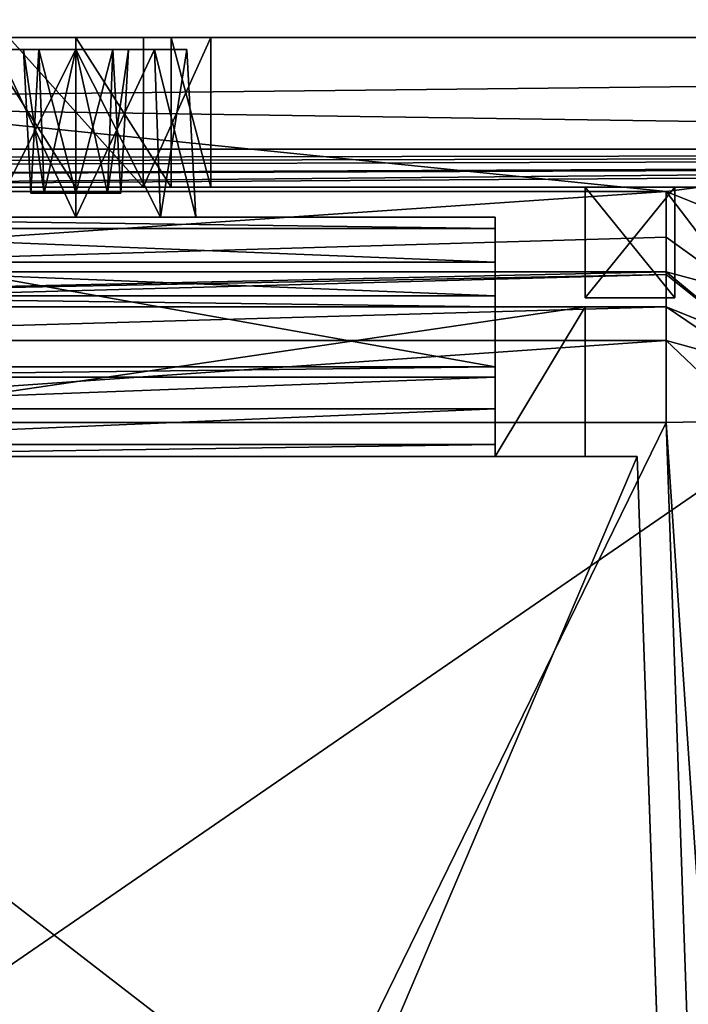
# Model space of a CAD drawing. Header units: millimetres. Extents: x -294 to 294, y -42 to 416.
# Tile 209 of 256: x -16 to -5, y 39 to 55. Entities that reach past the tile are written whole.
import ezdxf

# ---------------------------------------------------------------- set-up
doc = ezdxf.new("R2010")
doc.units = ezdxf.units.MM
doc.header["$LTSCALE"] = 65.185185
for name, color, linetype in [('13', 7, 'CONTINUOUS'), ('16', 7, 'CONTINUOUS'), ('2105', 7, 'CONTINUOUS'), ('2117', 7, 'CONTINUOUS'), ('2285', 7, 'CONTINUOUS'), ('2509', 7, 'CONTINUOUS'), ('2510', 7, 'CONTINUOUS'), ('2511', 7, 'CONTINUOUS'), ('2512', 7, 'CONTINUOUS'), ('2513', 7, 'CONTINUOUS'), ('2518', 7, 'CONTINUOUS'), ('2548', 7, 'CONTINUOUS'), ('2555', 7, 'CONTINUOUS'), ('2558', 7, 'CONTINUOUS'), ('2608', 7, 'CONTINUOUS'), ('2619', 7, 'CONTINUOUS'), ('2620', 7, 'CONTINUOUS'), ('2621', 7, 'CONTINUOUS'), ('2622', 7, 'CONTINUOUS'), ('2623', 7, 'CONTINUOUS'), ('2624', 7, 'CONTINUOUS'), ('2626', 7, 'CONTINUOUS'), ('2632', 7, 'CONTINUOUS'), ('2633', 7, 'CONTINUOUS'), ('2634', 7, 'CONTINUOUS'), ('2635', 7, 'CONTINUOUS'), ('2654', 7, 'CONTINUOUS'), ('2655', 7, 'CONTINUOUS'), ('2657', 7, 'CONTINUOUS'), ('2658', 7, 'CONTINUOUS'), ('2659', 7, 'CONTINUOUS'), ('2661', 7, 'CONTINUOUS'), ('2662', 7, 'CONTINUOUS'), ('2663', 7, 'CONTINUOUS'), ('2664', 7, 'CONTINUOUS'), ('2665', 7, 'CONTINUOUS'), ('2666', 7, 'CONTINUOUS'), ('2667', 7, 'CONTINUOUS'), ('2681', 7, 'CONTINUOUS'), ('2688', 7, 'CONTINUOUS'), ('2689', 7, 'CONTINUOUS'), ('2696', 7, 'CONTINUOUS'), ('2697', 7, 'CONTINUOUS'), ('2698', 7, 'CONTINUOUS'), ('2699', 7, 'CONTINUOUS'), ('2702', 7, 'CONTINUOUS'), ('2703', 7, 'CONTINUOUS'), ('2704', 7, 'CONTINUOUS'), ('2705', 7, 'CONTINUOUS'), ('2706', 7, 'CONTINUOUS'), ('2707', 7, 'CONTINUOUS'), ('2708', 7, 'CONTINUOUS'), ('2709', 7, 'CONTINUOUS'), ('2711', 7, 'CONTINUOUS'), ('2712', 7, 'CONTINUOUS'), ('2713', 7, 'CONTINUOUS'), ('2714', 7, 'CONTINUOUS'), ('2715', 7, 'CONTINUOUS'), ('2716', 7, 'CONTINUOUS'), ('2717', 7, 'CONTINUOUS'), ('3649', 7, 'CONTINUOUS'), ('3888', 7, 'CONTINUOUS'), ('3900', 7, 'CONTINUOUS')]:
    doc.layers.add(name, color=color, linetype=linetype)

msp = doc.modelspace()

# ---------------------------------------------------------------- linework, layer by layer
at = {"layer": '13', "color": 250, "linetype": 'Continuous', "true_color": 0x404040}
for points in [[(252, -16, -447), (-252, -16, -447), (252, 68, -447), (252, -16, -447)], [(-252, -16, -447), (-252, 68, -447), (252, 68, -447), (-252, -16, -447)]]:
    msp.add_3dface(points, dxfattribs=at)
at = {"layer": '16', "color": 250, "linetype": 'Continuous', "true_color": 0x404040}
for points in [[(-252, 68.009, -431.591), (-252, 0.991, -431.006), (252, 0.991, -431.006), (-252, 68.009, -431.591)], [(252, 68.009, -431.591), (-252, 68.009, -431.591), (252, 0.991, -431.006), (252, 68.009, -431.591)]]:
    msp.add_3dface(points, dxfattribs=at)
at = {"layer": '2105', "linetype": 'Continuous'}
for points in [[(5.291, 15, -130.112), (-3.963, 280, -143.25), (-5.603, 326.953, -150.184), (5.291, 15, -130.112)], [(-5.603, 326.953, -27.316), (-3.963, 280, -34.25), (5.291, 15, -60.483), (-5.603, 326.953, -27.316)], [(5.291, 15, -47.388), (-5.603, 326.953, -27.316), (5.291, 15, -60.483), (5.291, 15, -47.388)]]:
    msp.add_3dface(points, dxfattribs=at)
at = {"layer": '2117', "linetype": 'Continuous'}
for points in [[(-5.603, 326.953, -27.316), (5.291, 15, -47.388), (8.382, 15, -35.832), (-5.603, 326.953, -27.316)], [(-4.553, 326.934, -22.008), (-5.603, 326.953, -27.316), (8.382, 15, -35.832), (-4.553, 326.934, -22.008)]]:
    msp.add_3dface(points, dxfattribs=at)
at = {"layer": '2285', "linetype": 'Continuous'}
msp.add_3dface([(5.291, 15, -130.112), (-5.603, 326.953, -150.184), (-4.552, 326.934, -155.495), (5.291, 15, -130.112)], dxfattribs=at)
at = {"layer": '2509', "linetype": 'Continuous'}
for points in [[(-31.53, 52.5, -24), (-28.101, 52.5, -30.444), (1.53, 52.5, -24), (-31.53, 52.5, -24)], [(-28.101, 52.5, -30.444), (-26.915, 52.5, -37.651), (-1.899, 52.5, -30.444), (-28.101, 52.5, -30.444)], [(1.53, 52.5, -24), (-28.101, 52.5, -30.444), (-1.899, 52.5, -30.444), (1.53, 52.5, -24)], [(-3.055, 52.5, -310.5), (-3.077, 52.5, -309.924), (-26.945, 52.5, -310.5), (-3.055, 52.5, -310.5)], [(-26.945, 52.5, -310.5), (-3.077, 52.5, -309.924), (-26.923, 52.5, -309.924), (-26.945, 52.5, -310.5)], [(-3.085, 52.5, -309.349), (-26.915, 52.5, -309.349), (-26.923, 52.5, -309.924), (-3.085, 52.5, -309.349)], [(-3.077, 52.5, -309.924), (-3.085, 52.5, -309.349), (-26.923, 52.5, -309.924), (-3.077, 52.5, -309.924)], [(-26.915, 52.5, -37.651), (-3.085, 52.5, -37.651), (-1.899, 52.5, -30.444), (-26.915, 52.5, -37.651)], [(-3.085, 52.5, -37.651), (-26.915, 52.5, -37.651), (-25, 52.5, -172), (-3.085, 52.5, -37.651)], [(-26.915, 52.5, -309.349), (-3.085, 52.5, -309.349), (-5, 52.5, -308), (-26.915, 52.5, -309.349)], [(-15, 52.5, -308.5), (-26.915, 52.5, -309.349), (-5, 52.5, -308), (-15, 52.5, -308.5)], [(-26.915, 52.5, -309.349), (-15, 52.5, -308.5), (-23.5, 52.5, -308), (-26.915, 52.5, -309.349)], [(-16.127, 52.5, -168.803), (-3.085, 52.5, -37.651), (-25, 52.5, -172), (-16.127, 52.5, -168.803)], [(-15, 52.5, -308.5), (-16.591, 52.5, -307.841), (-23.5, 52.5, -308), (-15, 52.5, -308.5)], [(-13.879, 52.5, -168.799), (-3.085, 52.5, -37.651), (-16.127, 52.5, -168.803), (-13.879, 52.5, -168.799)], [(-13.409, 52.5, -307.841), (-15, 52.5, -308.5), (-6.5, 52.5, -308), (-13.409, 52.5, -307.841)], [(-6.5, 52.5, -308), (-15, 52.5, -308.5), (-5, 52.5, -308), (-6.5, 52.5, -308)], [(-12.75, 52.5, -170.75), (-3.085, 52.5, -37.651), (-13.879, 52.5, -168.799), (-12.75, 52.5, -170.75)], [(-12.75, 52.5, -306.25), (-13.409, 52.5, -307.841), (-6.5, 52.5, -293), (-12.75, 52.5, -306.25)], [(-6.5, 52.5, -293), (-13.409, 52.5, -307.841), (-6.5, 52.5, -308), (-6.5, 52.5, -293)], [(-3.085, 52.5, -37.651), (-12.75, 52.5, -170.75), (-6.5, 52.5, -172), (-3.085, 52.5, -37.651)], [(-12.75, 52.5, -170.75), (-12.75, 52.5, -306.25), (-6.5, 52.5, -172), (-12.75, 52.5, -170.75)], [(-6.5, 52.5, -172), (-12.75, 52.5, -306.25), (-6.5, 52.5, -187), (-6.5, 52.5, -172)], [(-6.5, 52.5, -187), (-12.75, 52.5, -306.25), (-5, 52.5, -187), (-6.5, 52.5, -187)], [(-5, 52.5, -187), (-12.75, 52.5, -306.25), (-6.5, 52.5, -293), (-5, 52.5, -187)], [(-3.085, 52.5, -37.651), (-6.5, 52.5, -172), (-5, 52.5, -172), (-3.085, 52.5, -37.651)], [(-5, 52.5, -187), (-6.5, 52.5, -293), (-5, 52.5, -293), (-5, 52.5, -187)], [(-3.085, 52.5, -309.349), (-3.085, 52.5, -37.651), (-5, 52.5, -308), (-3.085, 52.5, -309.349)], [(-5, 52.5, -187), (-3.085, 52.5, -37.651), (-5, 52.5, -172), (-5, 52.5, -187)], [(-3.085, 52.5, -37.651), (-5, 52.5, -187), (-5, 52.5, -293), (-3.085, 52.5, -37.651)], [(-5, 52.5, -308), (-3.085, 52.5, -37.651), (-5, 52.5, -293), (-5, 52.5, -308)]]:
    msp.add_3dface(points, dxfattribs=at)
at = {"layer": '2510', "linetype": 'Continuous'}
for points in [[(-100.182, 52.5), (-40.316, 52.5, -17.081), (2.783, 52.5, -22.5), (-100.182, 52.5)], [(70.182, 52.5), (-100.182, 52.5), (70.182, 52.5, -15.165), (70.182, 52.5)], [(70.182, 52.5, -15.165), (-100.182, 52.5), (19.401, 52.5, -15.165), (70.182, 52.5, -15.165)], [(19.401, 52.5, -15.165), (-100.182, 52.5), (10.316, 52.5, -17.081), (19.401, 52.5, -15.165)], [(10.316, 52.5, -17.081), (-100.182, 52.5), (2.783, 52.5, -22.5), (10.316, 52.5, -17.081)], [(-40.316, 52.5, -17.081), (-32.783, 52.5, -22.5), (2.783, 52.5, -22.5), (-40.316, 52.5, -17.081)]]:
    msp.add_3dface(points, dxfattribs=at)
at = {"layer": '2511', "linetype": 'Continuous'}
for points in [[(-16.591, 52.5, -307.841), (-15, 52.5, -308.5), (-16.591, 55, -307.841), (-16.591, 52.5, -307.841)], [(-16.591, 55, -307.841), (-15, 52.5, -308.5), (-15, 55, -308.5), (-16.591, 55, -307.841)], [(-15, 52.5, -308.5), (-13.409, 52.5, -307.841), (-15, 55, -308.5), (-15, 52.5, -308.5)], [(-15, 55, -308.5), (-13.409, 52.5, -307.841), (-13.409, 55, -307.841), (-15, 55, -308.5)], [(-13.409, 52.5, -307.841), (-12.75, 52.5, -306.25), (-13.409, 55, -307.841), (-13.409, 52.5, -307.841)], [(-12.75, 52.5, -306.25), (-12.75, 55, -306.25), (-13.409, 55, -307.841), (-12.75, 52.5, -306.25)]]:
    msp.add_3dface(points, dxfattribs=at)
at = {"layer": '2512', "linetype": 'Continuous'}
for points in [[(-12.75, 52.5, -306.25), (-12.75, 52.5, -170.75), (-12.75, 55, -306.25), (-12.75, 52.5, -306.25)], [(-12.75, 55, -306.25), (-12.75, 52.5, -170.75), (-12.75, 55, -170.75), (-12.75, 55, -306.25)]]:
    msp.add_3dface(points, dxfattribs=at)
at = {"layer": '2513', "linetype": 'Continuous'}
for points in [[(-100.182, 55, -347), (-100.182, 55, -332.318), (70.182, 55, -347), (-100.182, 55, -347)], [(70.182, 55, -347), (-100.182, 55, -332.318), (-49.418, 55, -332.318), (70.182, 55, -347)], [(70.182, 55, -14.682), (19.418, 55, -14.682), (-100.182, 55), (70.182, 55, -14.682)], [(-100.182, 55), (19.418, 55, -14.682), (-49.418, 55, -14.682), (-100.182, 55)], [(70.182, 55), (70.182, 55, -14.682), (-100.182, 55), (70.182, 55)], [(19.418, 55, -332.318), (70.182, 55, -347), (-49.418, 55, -332.318), (19.418, 55, -332.318)], [(-37.927, 55, -329.241), (19.418, 55, -332.318), (-49.418, 55, -332.318), (-37.927, 55, -329.241)], [(19.418, 55, -14.682), (7.927, 55, -17.759), (-49.418, 55, -14.682), (19.418, 55, -14.682)], [(-49.418, 55, -14.682), (7.927, 55, -17.759), (-37.926, 55, -17.759), (-49.418, 55, -14.682)], [(7.926, 55, -329.241), (19.418, 55, -332.318), (-37.927, 55, -329.241), (7.926, 55, -329.241)], [(-29.509, 55, -320.824), (7.926, 55, -329.241), (-37.927, 55, -329.241), (-29.509, 55, -320.824)], [(7.927, 55, -17.759), (-0.491, 55, -26.176), (-37.926, 55, -17.759), (7.927, 55, -17.759)], [(-37.926, 55, -17.759), (-0.491, 55, -26.176), (-29.509, 55, -26.177), (-37.926, 55, -17.759)], [(-0.491, 55, -320.823), (7.926, 55, -329.241), (-29.509, 55, -320.824), (-0.491, 55, -320.823)], [(-26.432, 55, -309.332), (-0.491, 55, -320.823), (-29.509, 55, -320.824), (-26.432, 55, -309.332)], [(-0.491, 55, -26.176), (-3.568, 55, -37.668), (-29.509, 55, -26.177), (-0.491, 55, -26.176)], [(-29.509, 55, -26.177), (-3.568, 55, -37.668), (-26.432, 55, -37.668), (-29.509, 55, -26.177)], [(-16.591, 55, -307.841), (-15, 55, -308.5), (-26.432, 55, -309.332), (-16.591, 55, -307.841)], [(-15, 55, -308.5), (-3.568, 55, -309.332), (-26.432, 55, -309.332), (-15, 55, -308.5)], [(-3.568, 55, -37.668), (-12.75, 55, -170.75), (-26.432, 55, -37.668), (-3.568, 55, -37.668)], [(-26.432, 55, -37.668), (-12.75, 55, -170.75), (-13.873, 55, -168.803), (-26.432, 55, -37.668)], [(-3.568, 55, -309.332), (-0.491, 55, -320.823), (-26.432, 55, -309.332), (-3.568, 55, -309.332)], [(-16.121, 55, -168.799), (-26.432, 55, -37.668), (-13.873, 55, -168.803), (-16.121, 55, -168.799)], [(-15, 55, -308.5), (-13.409, 55, -307.841), (-3.568, 55, -309.332), (-15, 55, -308.5)], [(-13.409, 55, -307.841), (-12.75, 55, -306.25), (-3.568, 55, -309.332), (-13.409, 55, -307.841)], [(-12.75, 55, -306.25), (-12.75, 55, -170.75), (-3.568, 55, -309.332), (-12.75, 55, -306.25)], [(-3.568, 55, -309.332), (-12.75, 55, -170.75), (-3.568, 55, -37.668), (-3.568, 55, -309.332)]]:
    msp.add_3dface(points, dxfattribs=at)
at = {"layer": '2518', "linetype": 'Continuous'}
for points in [[(-100.182, 55, -347), (70.182, 55, -347), (-100.182, 53.137, -347), (-100.182, 55, -347)], [(-100.182, 53.137, -347), (70.182, 55, -347), (70.182, 53.137, -347), (-100.182, 53.137, -347)]]:
    msp.add_3dface(points, dxfattribs=at)
at = {"layer": '2548', "linetype": 'Continuous'}
for points in [[(-100.182, 52.5), (70.182, 52.5), (-100.182, 55), (-100.182, 52.5)], [(70.182, 52.5), (70.182, 55), (-100.182, 55), (70.182, 52.5)]]:
    msp.add_3dface(points, dxfattribs=at)
at = {"layer": '2555', "linetype": 'Continuous'}
for points in [[(-31.53, 52.5, -24), (4.142, 24.916, -23.037), (-34.146, 24.889, -23.036), (-31.53, 52.5, -24)], [(-31.53, 52.5, -24), (1.53, 52.5, -24), (4.142, 24.916, -23.037), (-31.53, 52.5, -24)]]:
    msp.add_3dface(points, dxfattribs=at)
at = {"layer": '2558', "linetype": 'Continuous'}
for points in [[(2.783, 52.5, -22.5), (-32.783, 52.5, -22.5), (-35.599, 26.068, -21.577), (2.783, 52.5, -22.5)], [(5.6, 26.059, -21.577), (2.783, 52.5, -22.5), (-35.599, 26.068, -21.577), (5.6, 26.059, -21.577)]]:
    msp.add_3dface(points, dxfattribs=at)
at = {"layer": '2608', "linetype": 'Continuous'}
for points in [[(-100.182, 53.137, -347), (70.182, 53.137, -347), (-100.182, 52.873, -331.848), (-100.182, 53.137, -347)], [(70.182, 53.137, -347), (-49.388, 52.873, -331.848), (-100.182, 52.873, -331.848), (70.182, 53.137, -347)], [(70.182, 53.137, -347), (-38.48, 52.823, -329.024), (-49.388, 52.873, -331.848), (70.182, 53.137, -347)], [(70.182, 53.137, -347), (-30.317, 52.688, -321.262), (-38.48, 52.823, -329.024), (70.182, 53.137, -347)], [(70.182, 53.137, -347), (8.478, 52.823, -329.023), (-30.317, 52.688, -321.262), (70.182, 53.137, -347)], [(8.478, 52.823, -329.023), (-26.945, 52.5, -310.5), (-30.317, 52.688, -321.262), (8.478, 52.823, -329.023)], [(8.478, 52.823, -329.023), (0.316, 52.688, -321.26), (-26.945, 52.5, -310.5), (8.478, 52.823, -329.023)], [(0.316, 52.688, -321.26), (-3.055, 52.5, -310.5), (-26.945, 52.5, -310.5), (0.316, 52.688, -321.26)]]:
    msp.add_3dface(points, dxfattribs=at)
at = {"layer": '2619', "linetype": 'Continuous'}
for points in [[(-13.879, 52.5, -168.799), (-16.127, 52.5, -168.803), (-16.121, 55, -168.799), (-13.879, 52.5, -168.799)], [(-13.879, 52.5, -168.799), (-16.121, 55, -168.799), (-13.873, 55, -168.803), (-13.879, 52.5, -168.799)], [(-12.75, 52.5, -170.75), (-13.879, 52.5, -168.799), (-12.75, 55, -170.75), (-12.75, 52.5, -170.75)], [(-12.75, 55, -170.75), (-13.879, 52.5, -168.799), (-13.873, 55, -168.803), (-12.75, 55, -170.75)]]:
    msp.add_3dface(points, dxfattribs=at)
at = {"layer": '2620', "linetype": 'Continuous'}
for points in [[(-5, 52.5, -172), (-6.5, 52.5, -172), (-6.5, 50.65, -172), (-5, 52.5, -172)], [(-5, 50.65, -172), (-5, 52.5, -172), (-6.5, 50.65, -172), (-5, 50.65, -172)]]:
    msp.add_3dface(points, dxfattribs=at)
at = {"layer": '2621', "linetype": 'Continuous'}
for points in [[(-5, 52.5, -187), (-5, 52.5, -172), (-5, 50.65, -187), (-5, 52.5, -187)], [(-5, 52.5, -172), (-5, 50.65, -172), (-5, 50.65, -187), (-5, 52.5, -172)]]:
    msp.add_3dface(points, dxfattribs=at)
at = {"layer": '2622', "linetype": 'Continuous'}
for points in [[(-6.5, 52.5, -187), (-5, 52.5, -187), (-5, 50.65, -187), (-6.5, 52.5, -187)], [(-6.5, 52.5, -187), (-5, 50.65, -187), (-6.5, 50.65, -187), (-6.5, 52.5, -187)]]:
    msp.add_3dface(points, dxfattribs=at)
at = {"layer": '2623', "linetype": 'Continuous'}
for points in [[(-6.5, 52.5, -172), (-6.5, 52.5, -187), (-6.5, 50.65, -172), (-6.5, 52.5, -172)], [(-6.5, 50.65, -172), (-6.5, 52.5, -187), (-6.5, 50.65, -187), (-6.5, 50.65, -172)]]:
    msp.add_3dface(points, dxfattribs=at)
at = {"layer": '2624', "linetype": 'Continuous'}
for points in [[(-5, 50.65, -172), (-6.5, 50.65, -172), (-6.5, 50.65, -187), (-5, 50.65, -172)], [(-5, 50.65, -187), (-5, 50.65, -172), (-6.5, 50.65, -187), (-5, 50.65, -187)]]:
    msp.add_3dface(points, dxfattribs=at)
at = {"layer": '2626', "linetype": 'Continuous'}
for points in [[(-5, 50.65, -293), (-6.5, 50.65, -293), (-6.5, 50.65, -308), (-5, 50.65, -293)], [(-5, 50.65, -308), (-5, 50.65, -293), (-6.5, 50.65, -308), (-5, 50.65, -308)]]:
    msp.add_3dface(points, dxfattribs=at)
at = {"layer": '2632', "linetype": 'Continuous'}
for points in [[(-5, 52.5, -293), (-6.5, 52.5, -293), (-6.5, 50.65, -293), (-5, 52.5, -293)], [(-5, 52.5, -293), (-6.5, 50.65, -293), (-5, 50.65, -293), (-5, 52.5, -293)]]:
    msp.add_3dface(points, dxfattribs=at)
at = {"layer": '2633', "linetype": 'Continuous'}
for points in [[(-5, 52.5, -308), (-5, 52.5, -293), (-5, 50.65, -308), (-5, 52.5, -308)], [(-5, 52.5, -293), (-5, 50.65, -293), (-5, 50.65, -308), (-5, 52.5, -293)]]:
    msp.add_3dface(points, dxfattribs=at)
at = {"layer": '2634', "linetype": 'Continuous'}
for points in [[(-6.5, 52.5, -308), (-5, 52.5, -308), (-5, 50.65, -308), (-6.5, 52.5, -308)], [(-6.5, 52.5, -308), (-5, 50.65, -308), (-6.5, 50.65, -308), (-6.5, 52.5, -308)]]:
    msp.add_3dface(points, dxfattribs=at)
at = {"layer": '2635', "linetype": 'Continuous'}
for points in [[(-6.5, 52.5, -293), (-6.5, 52.5, -308), (-6.5, 50.65, -293), (-6.5, 52.5, -293)], [(-6.5, 50.65, -293), (-6.5, 52.5, -308), (-6.5, 50.65, -308), (-6.5, 50.65, -293)]]:
    msp.add_3dface(points, dxfattribs=at)
at = {"layer": '2654', "linetype": 'Continuous'}
for points in [[(-3.953, 0, -417.176), (-4.133, 5.15, -416.4), (-5.629, 48, -415.5), (-3.953, 0, -417.176)], [(-4.133, 5.15, -416.4), (-4.133, 5.15, -96.681), (-5.629, 48, -415.5), (-4.133, 5.15, -416.4)], [(-5.629, 48, -415.5), (-4.133, 5.15, -96.681), (-5.629, 48, -98.178), (-5.629, 48, -415.5)]]:
    msp.add_3dface(points, dxfattribs=at)
at = {"layer": '2655', "linetype": 'Continuous'}
for points in [[(-26.047, 0, -417.176), (-3.953, 0, -417.176), (-5.629, 48, -415.5), (-26.047, 0, -417.176)], [(-26.047, 0, -417.176), (-5.629, 48, -415.5), (-24.371, 48, -415.5), (-26.047, 0, -417.176)]]:
    msp.add_3dface(points, dxfattribs=at)
at = {"layer": '2657', "linetype": 'Continuous'}
for points in [[(-4.133, 5.15, -96.681), (-25.867, 5.15, -96.681), (-24.371, 48, -98.178), (-4.133, 5.15, -96.681)], [(-5.629, 48, -98.178), (-4.133, 5.15, -96.681), (-24.371, 48, -98.178), (-5.629, 48, -98.178)]]:
    msp.add_3dface(points, dxfattribs=at)
at = {"layer": '2658', "linetype": 'Continuous'}
for points in [[(-24.371, 48, -415.5), (-5.629, 48, -415.5), (-6.5, 48, -271), (-24.371, 48, -415.5)], [(-5.629, 48, -98.178), (-24.371, 48, -98.178), (-23.5, 48, -236), (-5.629, 48, -98.178)], [(-8, 48, -271), (-24.371, 48, -415.5), (-6.5, 48, -271), (-8, 48, -271)], [(-24.371, 48, -415.5), (-8, 48, -271), (-22, 48, -271), (-24.371, 48, -415.5)], [(-6.5, 48, -236), (-5.629, 48, -98.178), (-23.5, 48, -236), (-6.5, 48, -236)], [(-8, 48, -271), (-8, 48, -267.5), (-22, 48, -271), (-8, 48, -271)], [(-22, 48, -271), (-8, 48, -267.5), (-22, 48, -267.5), (-22, 48, -271)], [(-5.629, 48, -415.5), (-5.629, 48, -98.178), (-6.5, 48, -271), (-5.629, 48, -415.5)], [(-6.5, 48, -271), (-5.629, 48, -98.178), (-6.5, 48, -236), (-6.5, 48, -271)]]:
    msp.add_3dface(points, dxfattribs=at)
at = {"layer": '2659', "linetype": 'Continuous'}
for points in [[(-22, 48.8, -259.505), (-22, 48.2, -263.483), (-8, 48.8, -259.505), (-22, 48.8, -259.505)], [(-8, 48.8, -259.505), (-22, 48.2, -263.483), (-8, 48.2, -263.483), (-8, 48.8, -259.505)], [(-22, 48, -267.5), (-8, 48, -267.5), (-8, 48.2, -263.483), (-22, 48, -267.5)], [(-22, 48.2, -263.483), (-22, 48, -267.5), (-8, 48.2, -263.483), (-22, 48.2, -263.483)]]:
    msp.add_3dface(points, dxfattribs=at)
at = {"layer": '2661', "linetype": 'Continuous'}
for points in [[(-8, 52, -252.5), (-22, 52, -252.5), (-16.414, 52, -247.914), (-8, 52, -252.5)], [(-22, 52, -237.5), (-8, 52, -237.5), (-15, 52, -238.5), (-22, 52, -237.5)], [(-16.414, 52, -239.086), (-22, 52, -237.5), (-15, 52, -238.5), (-16.414, 52, -239.086)], [(-15, 52, -248.5), (-8, 52, -252.5), (-16.414, 52, -247.914), (-15, 52, -248.5)], [(-15, 52, -238.5), (-8, 52, -237.5), (-13.586, 52, -239.086), (-15, 52, -238.5)], [(-13.586, 52, -247.914), (-8, 52, -252.5), (-15, 52, -248.5), (-13.586, 52, -247.914)], [(-8, 52, -237.5), (-8, 52, -252.5), (-13.586, 52, -239.086), (-8, 52, -237.5)], [(-8, 52, -252.5), (-13, 52, -240.5), (-13.586, 52, -239.086), (-8, 52, -252.5)], [(-13, 52, -246.5), (-8, 52, -252.5), (-13.586, 52, -247.914), (-13, 52, -246.5)], [(-13, 52, -240.5), (-8, 52, -252.5), (-13, 52, -246.5), (-13, 52, -240.5)]]:
    msp.add_3dface(points, dxfattribs=at)
at = {"layer": '2662', "linetype": 'Continuous'}
for points in [[(-8, 52, -252.5), (-8, 52, -237.5), (-8, 49.5, -252.5), (-8, 52, -252.5)], [(-8, 49.5, -252.5), (-8, 52, -237.5), (-8, 49.5, -237.5), (-8, 49.5, -252.5)], [(-8, 51.812, -256.269), (-8, 52, -252.5), (-8, 49.324, -256.02), (-8, 51.812, -256.269)], [(-8, 49.324, -256.02), (-8, 52, -252.5), (-8, 49.5, -252.5), (-8, 49.324, -256.02)], [(-8, 51.812, -256.269), (-8, 48.8, -259.505), (-8, 51.25, -260), (-8, 51.812, -256.269)], [(-8, 48.8, -259.505), (-8, 51.812, -256.269), (-8, 49.324, -256.02), (-8, 48.8, -259.505)], [(-8, 48.8, -259.505), (-8, 48.2, -263.483), (-8, 51.25, -260), (-8, 48.8, -259.505)], [(-8, 51.25, -260), (-8, 48.2, -263.483), (-8, 50.688, -263.731), (-8, 51.25, -260)], [(-8, 48.2, -263.483), (-8, 48, -267.5), (-8, 50.688, -263.731), (-8, 48.2, -263.483)], [(-8, 50.688, -263.731), (-8, 48, -267.5), (-8, 50.5, -267.5), (-8, 50.688, -263.731)], [(-8, 48, -267.5), (-8, 48, -271), (-8, 50.5, -267.5), (-8, 48, -267.5)], [(-8, 50.5, -267.5), (-8, 48, -271), (-8, 50.5, -271), (-8, 50.5, -267.5)]]:
    msp.add_3dface(points, dxfattribs=at)
at = {"layer": '2663', "linetype": 'Continuous'}
for points in [[(-22, 51.812, -256.269), (-22, 52, -252.5), (-8, 51.812, -256.269), (-22, 51.812, -256.269)], [(-22, 52, -252.5), (-8, 52, -252.5), (-8, 51.812, -256.269), (-22, 52, -252.5)], [(-22, 51.25, -260), (-22, 51.812, -256.269), (-8, 51.25, -260), (-22, 51.25, -260)], [(-22, 51.812, -256.269), (-8, 51.812, -256.269), (-8, 51.25, -260), (-22, 51.812, -256.269)]]:
    msp.add_3dface(points, dxfattribs=at)
at = {"layer": '2664', "linetype": 'Continuous'}
for points in [[(-22, 50.688, -263.731), (-22, 51.25, -260), (-8, 50.688, -263.731), (-22, 50.688, -263.731)], [(-22, 51.25, -260), (-8, 51.25, -260), (-8, 50.688, -263.731), (-22, 51.25, -260)], [(-22, 50.5, -267.5), (-22, 50.688, -263.731), (-8, 50.5, -267.5), (-22, 50.5, -267.5)], [(-22, 50.688, -263.731), (-8, 50.688, -263.731), (-8, 50.5, -267.5), (-22, 50.688, -263.731)]]:
    msp.add_3dface(points, dxfattribs=at)
at = {"layer": '2665', "linetype": 'Continuous'}
for points in [[(-5.147, 50.5, -416.832), (-24.853, 50.5, -416.832), (-23.5, 50.5, -271), (-5.147, 50.5, -416.832)], [(-24.853, 50.5, -97.695), (-5.147, 50.5, -97.695), (-6.5, 50.5, -236), (-24.853, 50.5, -97.695)], [(-23.5, 50.5, -236), (-24.853, 50.5, -97.695), (-6.5, 50.5, -236), (-23.5, 50.5, -236)], [(-22, 50.5, -271), (-5.147, 50.5, -416.832), (-23.5, 50.5, -271), (-22, 50.5, -271)], [(-22, 50.5, -271), (-22, 50.5, -267.5), (-8, 50.5, -271), (-22, 50.5, -271)], [(-22, 50.5, -271), (-8, 50.5, -271), (-5.147, 50.5, -416.832), (-22, 50.5, -271)], [(-22, 50.5, -267.5), (-8, 50.5, -267.5), (-8, 50.5, -271), (-22, 50.5, -267.5)], [(-5.147, 50.5, -416.832), (-8, 50.5, -271), (-6.5, 50.5, -271), (-5.147, 50.5, -416.832)], [(-5.147, 50.5, -97.695), (-5.147, 50.5, -416.832), (-6.5, 50.5, -236), (-5.147, 50.5, -97.695)], [(-6.5, 50.5, -236), (-5.147, 50.5, -416.832), (-6.5, 50.5, -271), (-6.5, 50.5, -236)]]:
    msp.add_3dface(points, dxfattribs=at)
at = {"layer": '2666', "linetype": 'Continuous'}
for points in [[(-5.147, 52.43, -418.831), (-24.853, 52.43, -418.831), (-24.853, 51.085, -418.245), (-5.147, 52.43, -418.831)], [(-5.147, 51.665, -418.65), (-5.147, 52.43, -418.831), (-24.853, 51.085, -418.245), (-5.147, 51.665, -418.65)], [(-5.147, 51.084, -418.244), (-5.147, 51.665, -418.65), (-24.853, 51.085, -418.245), (-5.147, 51.084, -418.244)], [(-24.853, 50.654, -417.603), (-5.147, 51.084, -418.244), (-24.853, 51.085, -418.245), (-24.853, 50.654, -417.603)], [(-5.147, 51.042, -418.201), (-5.147, 51.084, -418.244), (-24.853, 50.654, -417.603), (-5.147, 51.042, -418.201)], [(-24.853, 50.5, -416.832), (-5.147, 50.5, -416.832), (-5.147, 51.042, -418.201), (-24.853, 50.5, -416.832)], [(-24.853, 50.5, -416.832), (-5.147, 51.042, -418.201), (-24.853, 50.654, -417.603), (-24.853, 50.5, -416.832)]]:
    msp.add_3dface(points, dxfattribs=at)
at = {"layer": '2667', "linetype": 'Continuous'}
for points in [[(-24.853, 52.43, -418.831), (-5.147, 52.43, -418.831), (-99.833, 62.105, -419.169), (-24.853, 52.43, -418.831)], [(-99.833, 62.105, -419.169), (-5.147, 52.43, -418.831), (69.833, 62.105, -419.169), (-99.833, 62.105, -419.169)], [(69.833, 62.105, -419.169), (-5.147, 52.43, -418.831), (-2.367, 51.307, -418.792), (69.833, 62.105, -419.169)]]:
    msp.add_3dface(points, dxfattribs=at)
at = {"layer": '2681', "linetype": 'Continuous'}
for points in [[(70.206, 62.386, -421.68), (-102.411, 2.5, -419.589), (69.833, 62.537, -421.685), (70.206, 62.386, -421.68)], [(69.833, 62.537, -421.685), (-102.411, 2.5, -419.589), (-99.833, 62.537, -421.685), (69.833, 62.537, -421.685)], [(70.369, 62.019, -421.667), (-102.411, 2.5, -419.589), (70.206, 62.386, -421.68), (70.369, 62.019, -421.667)], [(70.369, 62.019, -421.667), (72.411, 2.5, -419.589), (-102.411, 2.5, -419.589), (70.369, 62.019, -421.667)]]:
    msp.add_3dface(points, dxfattribs=at)
at = {"layer": '2688', "linetype": 'Continuous'}
for points in [[(-5.147, 48.57, -95.696), (-2.217, 5.15, -94.765), (-3.734, 48.599, -96.282), (-5.147, 48.57, -95.696)], [(-3.63, 5.15, -94.18), (-2.217, 5.15, -94.765), (-5.147, 48.57, -95.696), (-3.63, 5.15, -94.18)]]:
    msp.add_3dface(points, dxfattribs=at)
at = {"layer": '2689', "linetype": 'Continuous'}
for points in [[(-26.37, 5.15, -94.18), (-3.63, 5.15, -94.18), (-5.147, 48.57, -95.696), (-26.37, 5.15, -94.18)], [(-26.37, 5.15, -94.18), (-5.147, 48.57, -95.696), (-24.853, 48.57, -95.696), (-26.37, 5.15, -94.18)]]:
    msp.add_3dface(points, dxfattribs=at)
at = {"layer": '2696', "linetype": 'Continuous'}
for points in [[(-5.147, 50.5, -97.695), (-24.853, 50.5, -97.695), (-24.853, 49.939, -96.306), (-5.147, 50.5, -97.695)], [(-5.147, 50.5, -97.695), (-24.853, 49.939, -96.306), (-5.147, 49.939, -96.306), (-5.147, 50.5, -97.695)], [(-24.853, 48.57, -95.696), (-5.147, 48.57, -95.696), (-5.147, 49.939, -96.306), (-24.853, 48.57, -95.696)], [(-24.853, 49.939, -96.306), (-24.853, 48.57, -95.696), (-5.147, 49.939, -96.306), (-24.853, 49.939, -96.306)]]:
    msp.add_3dface(points, dxfattribs=at)
at = {"layer": '2697', "linetype": 'Continuous'}
for points in [[(-5.147, 50.5, -97.695), (-5.147, 49.939, -96.306), (-3.751, 49.554, -96.725), (-5.147, 50.5, -97.695)], [(-5.147, 50.5, -97.695), (-3.751, 49.554, -96.725), (-3.757, 49.939, -97.695), (-5.147, 50.5, -97.695)], [(-5.147, 48.57, -95.696), (-3.734, 48.599, -96.282), (-5.147, 49.939, -96.306), (-5.147, 48.57, -95.696)], [(-5.147, 49.939, -96.306), (-3.734, 48.599, -96.282), (-3.751, 49.554, -96.725), (-5.147, 49.939, -96.306)]]:
    msp.add_3dface(points, dxfattribs=at)
at = {"layer": '2698', "linetype": 'Continuous'}
for points in [[(-5.147, 50.5, -416.832), (-5.147, 50.5, -97.695), (-3.757, 49.939, -97.695), (-5.147, 50.5, -416.832)], [(-5.147, 50.5, -416.832), (-3.757, 49.939, -97.695), (-3.758, 49.939, -416.793), (-5.147, 50.5, -416.832)]]:
    msp.add_3dface(points, dxfattribs=at)
at = {"layer": '2699', "linetype": 'Continuous'}
for points in [[(-5.147, 52.43, -418.831), (-5.147, 51.665, -418.65), (-3.859, 50.741, -418.227), (-5.147, 52.43, -418.831)], [(-2.367, 51.307, -418.792), (-5.147, 52.43, -418.831), (-3.859, 50.741, -418.227), (-2.367, 51.307, -418.792)], [(-5.147, 51.665, -418.65), (-5.147, 51.084, -418.244), (-3.859, 50.741, -418.227), (-5.147, 51.665, -418.65)], [(-5.147, 51.084, -418.244), (-5.147, 51.042, -418.201), (-3.758, 49.939, -416.793), (-5.147, 51.084, -418.244)], [(-5.147, 51.084, -418.244), (-3.758, 49.939, -416.793), (-3.859, 50.741, -418.227), (-5.147, 51.084, -418.244)], [(-5.147, 51.042, -418.201), (-5.147, 50.5, -416.832), (-3.758, 49.939, -416.793), (-5.147, 51.042, -418.201)]]:
    msp.add_3dface(points, dxfattribs=at)
at = {"layer": '2702', "linetype": 'Continuous'}
for points in [[(-6.5, 48, -236), (-23.5, 48, -236), (-6.5, 50.5, -236), (-6.5, 48, -236)], [(-23.5, 48, -236), (-23.5, 50.5, -236), (-6.5, 50.5, -236), (-23.5, 48, -236)]]:
    msp.add_3dface(points, dxfattribs=at)
at = {"layer": '2703', "linetype": 'Continuous'}
for points in [[(-6.5, 48, -271), (-6.5, 48, -236), (-6.5, 50.5, -271), (-6.5, 48, -271)], [(-6.5, 48, -236), (-6.5, 50.5, -236), (-6.5, 50.5, -271), (-6.5, 48, -236)]]:
    msp.add_3dface(points, dxfattribs=at)
at = {"layer": '2704', "linetype": 'Continuous'}
for points in [[(-8, 48, -271), (-6.5, 48, -271), (-6.5, 50.5, -271), (-8, 48, -271)], [(-8, 50.5, -271), (-8, 48, -271), (-6.5, 50.5, -271), (-8, 50.5, -271)]]:
    msp.add_3dface(points, dxfattribs=at)
at = {"layer": '2705', "linetype": 'Continuous'}
for points in [[(-22, 49.5, -252.5), (-22, 49.324, -256.02), (-8, 49.5, -252.5), (-22, 49.5, -252.5)], [(-22, 49.324, -256.02), (-8, 49.324, -256.02), (-8, 49.5, -252.5), (-22, 49.324, -256.02)], [(-22, 48.8, -259.505), (-8, 48.8, -259.505), (-8, 49.324, -256.02), (-22, 48.8, -259.505)], [(-22, 49.324, -256.02), (-22, 48.8, -259.505), (-8, 49.324, -256.02), (-22, 49.324, -256.02)]]:
    msp.add_3dface(points, dxfattribs=at)
at = {"layer": '2706', "linetype": 'Continuous'}
for points in [[(-22, 49.5, -237.5), (-22, 49.5, -252.5), (-8, 49.5, -237.5), (-22, 49.5, -237.5)], [(-22, 49.5, -252.5), (-8, 49.5, -252.5), (-8, 49.5, -237.5), (-22, 49.5, -252.5)]]:
    msp.add_3dface(points, dxfattribs=at)
at = {"layer": '2707', "linetype": 'Continuous'}
for points in [[(-22, 52, -237.5), (-22, 49.5, -237.5), (-8, 49.5, -237.5), (-22, 52, -237.5)], [(-8, 52, -237.5), (-22, 52, -237.5), (-8, 49.5, -237.5), (-8, 52, -237.5)]]:
    msp.add_3dface(points, dxfattribs=at)
at = {"layer": '2708', "linetype": 'Continuous'}
for points in [[(-13, 52, -240.5), (-13, 52, -246.5), (-13.147, 54.8, -240.5), (-13, 52, -240.5)], [(-13.147, 54.8, -240.5), (-13, 52, -246.5), (-13.147, 54.8, -246.5), (-13.147, 54.8, -240.5)]]:
    msp.add_3dface(points, dxfattribs=at)
at = {"layer": '2709', "linetype": 'Continuous'}
for points in [[(-16.414, 52, -239.086), (-15, 52, -238.5), (-16.31, 54.8, -239.19), (-16.414, 52, -239.086)], [(-16.31, 54.8, -239.19), (-15, 52, -238.5), (-15, 54.8, -238.647), (-16.31, 54.8, -239.19)], [(-15, 52, -238.5), (-13.586, 52, -239.086), (-15, 54.8, -238.647), (-15, 52, -238.5)], [(-15, 54.8, -238.647), (-13.586, 52, -239.086), (-13.69, 54.8, -239.19), (-15, 54.8, -238.647)], [(-13.586, 52, -239.086), (-13, 52, -240.5), (-13.69, 54.8, -239.19), (-13.586, 52, -239.086)], [(-13, 52, -240.5), (-13.147, 54.8, -240.5), (-13.69, 54.8, -239.19), (-13, 52, -240.5)]]:
    msp.add_3dface(points, dxfattribs=at)
at = {"layer": '2711', "linetype": 'Continuous'}
for points in [[(-15, 52, -248.5), (-16.414, 52, -247.914), (-15, 54.8, -248.353), (-15, 52, -248.5)], [(-15, 54.8, -248.353), (-16.414, 52, -247.914), (-16.31, 54.8, -247.81), (-15, 54.8, -248.353)], [(-13.586, 52, -247.914), (-15, 52, -248.5), (-13.69, 54.8, -247.81), (-13.586, 52, -247.914)], [(-13.69, 54.8, -247.81), (-15, 52, -248.5), (-15, 54.8, -248.353), (-13.69, 54.8, -247.81)], [(-13.147, 54.8, -246.5), (-13.586, 52, -247.914), (-13.69, 54.8, -247.81), (-13.147, 54.8, -246.5)], [(-13, 52, -246.5), (-13.586, 52, -247.914), (-13.147, 54.8, -246.5), (-13, 52, -246.5)]]:
    msp.add_3dface(points, dxfattribs=at)
at = {"layer": '2712', "linetype": 'Continuous'}
for points in [[(-16.853, 54.8, -240.5), (-16.31, 54.8, -239.19), (-15.876, 54.8, -240.5), (-16.853, 54.8, -240.5)], [(-16.853, 54.8, -246.5), (-16.853, 54.8, -240.5), (-15.876, 54.8, -246.5), (-16.853, 54.8, -246.5)], [(-16.853, 54.8, -240.5), (-15.876, 54.8, -240.5), (-15.876, 54.8, -246.5), (-16.853, 54.8, -240.5)], [(-16.31, 54.8, -247.81), (-16.853, 54.8, -246.5), (-15.619, 54.8, -247.119), (-16.31, 54.8, -247.81)], [(-15.619, 54.8, -247.119), (-16.853, 54.8, -246.5), (-15.876, 54.8, -246.5), (-15.619, 54.8, -247.119)], [(-16.31, 54.8, -239.19), (-15, 54.8, -238.647), (-13.69, 54.8, -239.19), (-16.31, 54.8, -239.19)], [(-16.31, 54.8, -239.19), (-13.69, 54.8, -239.19), (-15, 54.8, -239.624), (-16.31, 54.8, -239.19)], [(-15.876, 54.8, -240.5), (-16.31, 54.8, -239.19), (-15.619, 54.8, -239.881), (-15.876, 54.8, -240.5)], [(-15.619, 54.8, -239.881), (-16.31, 54.8, -239.19), (-15, 54.8, -239.624), (-15.619, 54.8, -239.881)], [(-13.69, 54.8, -247.81), (-15, 54.8, -248.353), (-16.31, 54.8, -247.81), (-13.69, 54.8, -247.81)], [(-13.69, 54.8, -247.81), (-16.31, 54.8, -247.81), (-15, 54.8, -247.376), (-13.69, 54.8, -247.81)], [(-15, 54.8, -247.376), (-16.31, 54.8, -247.81), (-15.619, 54.8, -247.119), (-15, 54.8, -247.376)], [(-15, 54.8, -239.624), (-13.69, 54.8, -239.19), (-14.381, 54.8, -239.881), (-15, 54.8, -239.624)], [(-14.381, 54.8, -247.119), (-13.69, 54.8, -247.81), (-15, 54.8, -247.376), (-14.381, 54.8, -247.119)], [(-13.69, 54.8, -239.19), (-13.147, 54.8, -240.5), (-14.381, 54.8, -239.881), (-13.69, 54.8, -239.19)], [(-14.381, 54.8, -239.881), (-13.147, 54.8, -240.5), (-14.124, 54.8, -240.5), (-14.381, 54.8, -239.881)], [(-14.124, 54.8, -246.5), (-13.69, 54.8, -247.81), (-14.381, 54.8, -247.119), (-14.124, 54.8, -246.5)], [(-13.147, 54.8, -240.5), (-13.147, 54.8, -246.5), (-14.124, 54.8, -240.5), (-13.147, 54.8, -240.5)], [(-13.147, 54.8, -246.5), (-13.69, 54.8, -247.81), (-14.124, 54.8, -246.5), (-13.147, 54.8, -246.5)], [(-14.124, 54.8, -240.5), (-13.147, 54.8, -246.5), (-14.124, 54.8, -246.5), (-14.124, 54.8, -240.5)]]:
    msp.add_3dface(points, dxfattribs=at)
at = {"layer": '2713', "linetype": 'Continuous'}
for points in [[(-15.876, 54.8, -240.5), (-15.619, 54.8, -239.881), (-15.75, 52.4, -240.5), (-15.876, 54.8, -240.5)], [(-15.75, 52.4, -240.5), (-15.619, 54.8, -239.881), (-15.53, 52.4, -239.97), (-15.75, 52.4, -240.5)], [(-15.619, 54.8, -239.881), (-15, 54.8, -239.624), (-15.53, 52.4, -239.97), (-15.619, 54.8, -239.881)], [(-15.53, 52.4, -239.97), (-15, 54.8, -239.624), (-15, 52.4, -239.75), (-15.53, 52.4, -239.97)], [(-15, 54.8, -239.624), (-14.381, 54.8, -239.881), (-15, 52.4, -239.75), (-15, 54.8, -239.624)], [(-15, 52.4, -239.75), (-14.381, 54.8, -239.881), (-14.47, 52.4, -239.97), (-15, 52.4, -239.75)], [(-14.381, 54.8, -239.881), (-14.124, 54.8, -240.5), (-14.47, 52.4, -239.97), (-14.381, 54.8, -239.881)], [(-14.47, 52.4, -239.97), (-14.124, 54.8, -240.5), (-14.25, 52.4, -240.5), (-14.47, 52.4, -239.97)]]:
    msp.add_3dface(points, dxfattribs=at)
at = {"layer": '2714', "linetype": 'Continuous'}
for points in [[(-15.876, 54.8, -246.5), (-15.876, 54.8, -240.5), (-15.75, 52.4, -246.5), (-15.876, 54.8, -246.5)], [(-15.876, 54.8, -240.5), (-15.75, 52.4, -240.5), (-15.75, 52.4, -246.5), (-15.876, 54.8, -240.5)]]:
    msp.add_3dface(points, dxfattribs=at)
at = {"layer": '2715', "linetype": 'Continuous'}
for points in [[(-15.619, 54.8, -247.119), (-15.876, 54.8, -246.5), (-15.53, 52.4, -247.03), (-15.619, 54.8, -247.119)], [(-15.876, 54.8, -246.5), (-15.75, 52.4, -246.5), (-15.53, 52.4, -247.03), (-15.876, 54.8, -246.5)], [(-15, 54.8, -247.376), (-15.619, 54.8, -247.119), (-15, 52.4, -247.25), (-15, 54.8, -247.376)], [(-15, 52.4, -247.25), (-15.619, 54.8, -247.119), (-15.53, 52.4, -247.03), (-15, 52.4, -247.25)], [(-14.381, 54.8, -247.119), (-15, 54.8, -247.376), (-14.47, 52.4, -247.03), (-14.381, 54.8, -247.119)], [(-14.47, 52.4, -247.03), (-15, 54.8, -247.376), (-15, 52.4, -247.25), (-14.47, 52.4, -247.03)], [(-14.25, 52.4, -246.5), (-14.381, 54.8, -247.119), (-14.47, 52.4, -247.03), (-14.25, 52.4, -246.5)], [(-14.124, 54.8, -246.5), (-14.381, 54.8, -247.119), (-14.25, 52.4, -246.5), (-14.124, 54.8, -246.5)]]:
    msp.add_3dface(points, dxfattribs=at)
at = {"layer": '2716', "linetype": 'Continuous'}
for points in [[(-14.124, 54.8, -240.5), (-14.124, 54.8, -246.5), (-14.25, 52.4, -240.5), (-14.124, 54.8, -240.5)], [(-14.25, 52.4, -240.5), (-14.124, 54.8, -246.5), (-14.25, 52.4, -246.5), (-14.25, 52.4, -240.5)]]:
    msp.add_3dface(points, dxfattribs=at)
at = {"layer": '2717', "linetype": 'Continuous'}
for points in [[(-15.75, 52.4, -240.5), (-15.53, 52.4, -239.97), (-14.25, 52.4, -240.5), (-15.75, 52.4, -240.5)], [(-15.75, 52.4, -240.5), (-14.25, 52.4, -240.5), (-14.25, 52.4, -246.5), (-15.75, 52.4, -240.5)], [(-15.75, 52.4, -246.5), (-15.75, 52.4, -240.5), (-14.25, 52.4, -246.5), (-15.75, 52.4, -246.5)], [(-15.75, 52.4, -246.5), (-14.25, 52.4, -246.5), (-14.47, 52.4, -247.03), (-15.75, 52.4, -246.5)], [(-15.75, 52.4, -246.5), (-14.47, 52.4, -247.03), (-15.53, 52.4, -247.03), (-15.75, 52.4, -246.5)], [(-15.53, 52.4, -239.97), (-15, 52.4, -239.75), (-14.47, 52.4, -239.97), (-15.53, 52.4, -239.97)], [(-15.53, 52.4, -239.97), (-14.47, 52.4, -239.97), (-14.25, 52.4, -240.5), (-15.53, 52.4, -239.97)], [(-14.47, 52.4, -247.03), (-15, 52.4, -247.25), (-15.53, 52.4, -247.03), (-14.47, 52.4, -247.03)]]:
    msp.add_3dface(points, dxfattribs=at)
at = {"layer": '3649', "linetype": 'Continuous'}
msp.add_3dface([(-4.552, 326.934, -324.995), (5.291, 15, -299.612), (-5.603, 326.953, -319.684), (-4.552, 326.934, -324.995)], dxfattribs=at)
at = {"layer": '3888', "linetype": 'Continuous'}
for points in [[(-5.603, 326.953, -319.684), (5.291, 15, -299.612), (-3.963, 280, -312.75), (-5.603, 326.953, -319.684)], [(-5.603, 326.953, -196.816), (-3.963, 280, -203.75), (5.291, 15, -229.983), (-5.603, 326.953, -196.816)], [(5.291, 15, -216.888), (-5.603, 326.953, -196.816), (5.291, 15, -229.983), (5.291, 15, -216.888)]]:
    msp.add_3dface(points, dxfattribs=at)
at = {"layer": '3900', "linetype": 'Continuous'}
for points in [[(-4.553, 326.934, -191.508), (-5.603, 326.953, -196.816), (8.382, 15, -205.332), (-4.553, 326.934, -191.508)], [(8.382, 15, -205.332), (-5.603, 326.953, -196.816), (5.291, 15, -216.888), (8.382, 15, -205.332)]]:
    msp.add_3dface(points, dxfattribs=at)

doc.saveas('drawing.dxf')
